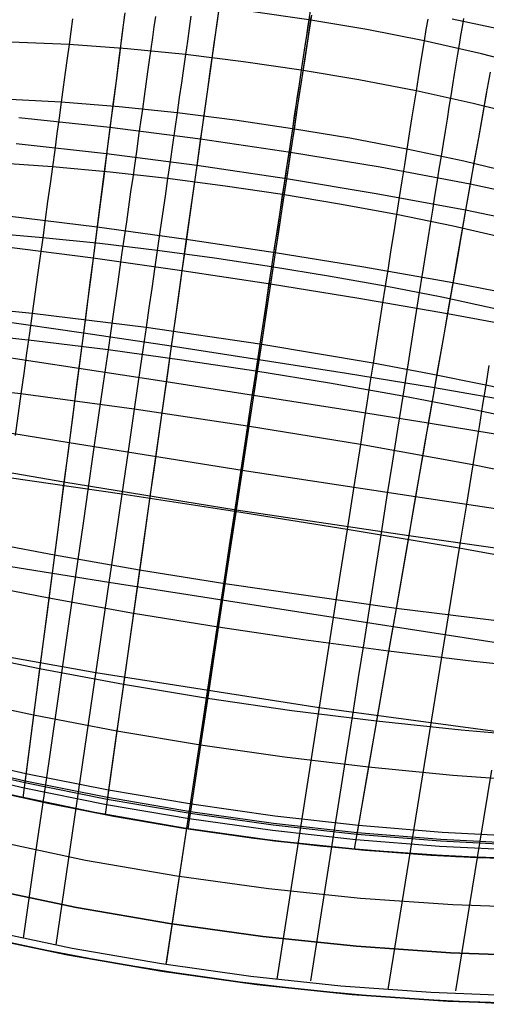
# Model space of a CAD drawing. Header units: millimetres. Extents: x -58 to 58, y -58 to 58.
# Tile 24 of 95: x -12 to -2, y -57 to -37. Entities that reach past the tile are written whole.
import ezdxf

# ---------------------------------------------------------------- set-up
doc = ezdxf.new("R2010")
doc.units = ezdxf.units.MM
doc.header["$MEASUREMENT"] = 0
doc.layers.add('Predefinito', color=5, linetype='Continuous')

msp = doc.modelspace()

# ---------------------------------------------------------------- linework, layer by layer
at = {"layer": 'Predefinito'}
for points in [[(17.556, -51.595), (15.764, -52.17), (13.954, -52.683), (12.127, -53.134), (10.286, -53.521), (8.433, -53.844), (6.569, -54.103), (4.698, -54.297), (2.821, -54.427), (0.941, -54.492), (-0.941, -54.492), (-2.821, -54.427), (-4.698, -54.297), (-6.569, -54.103), (-8.433, -53.844), (-10.286, -53.521), (-12.127, -53.134)], [(-12.127, -53.134), (-10.286, -53.521), (-8.433, -53.844), (-6.569, -54.103), (-4.698, -54.297), (-2.821, -54.427), (-0.941, -54.492), (0.941, -54.492), (2.821, -54.427), (4.698, -54.297), (6.569, -54.103), (8.433, -53.844), (10.286, -53.521), (12.127, -53.134), (13.954, -52.683), (15.764, -52.17), (17.556, -51.595)], [(-12.35, -54.108), (-10.475, -54.503), (-8.587, -54.832), (-6.69, -55.095), (-4.784, -55.293), (-2.873, -55.426), (-0.958, -55.492), (0.958, -55.492), (2.873, -55.426), (4.784, -55.293), (6.69, -55.095), (8.587, -54.832), (10.475, -54.503), (12.35, -54.108), (14.21, -53.65), (16.053, -53.128), (17.878, -52.542)], [(18.2, -53.488), (16.343, -54.085), (14.466, -54.617), (12.572, -55.083), (10.664, -55.485), (8.742, -55.82), (6.81, -56.088), (4.87, -56.29), (2.925, -56.424), (0.975, -56.492), (-0.975, -56.492), (-2.925, -56.424), (-4.87, -56.29), (-6.81, -56.088), (-8.742, -55.82), (-10.664, -55.485), (-12.572, -55.083)], [(-12.572, -55.083), (-10.664, -55.485), (-8.742, -55.82), (-6.81, -56.088), (-4.87, -56.29), (-2.925, -56.424), (-0.975, -56.492), (0.975, -56.492), (2.925, -56.424), (4.87, -56.29), (6.81, -56.088), (8.742, -55.82), (10.664, -55.485), (12.572, -55.083), (14.466, -54.617), (16.343, -54.085), (18.2, -53.488)], [(-12.795, -56.058), (-10.852, -56.467), (-8.897, -56.808), (-6.931, -57.081), (-4.957, -57.286), (-2.976, -57.423), (-0.992, -57.491), (0.992, -57.491), (2.976, -57.423), (4.957, -57.286), (6.931, -57.081), (8.897, -56.808), (10.852, -56.467), (12.795, -56.058), (14.722, -55.583), (16.632, -55.042), (18.522, -54.435)], [(18.522, -54.435), (16.632, -55.042), (14.722, -55.583), (12.795, -56.058), (10.852, -56.467), (8.897, -56.808), (6.931, -57.081), (4.957, -57.286), (2.976, -57.423), (0.992, -57.491), (-0.992, -57.491), (-2.976, -57.423), (-4.957, -57.286), (-6.931, -57.081), (-8.897, -56.808), (-10.852, -56.467), (-12.795, -56.058)]]:
    msp.add_lwpolyline(points, dxfattribs=at)
at = {"layer": 'Predefinito', "extrusion": (0.989873, -0.134334, 0.045888)}
msp.add_lwpolyline([(-54.172, 351.753), (-54.49, 351.861)], dxfattribs=at)
at = {"layer": 'Predefinito'}
for points in [[(-7.699, -36.729, 38.579), (-7.762, -37.175, 38.035), (-7.826, -37.634, 37.503), (-7.893, -38.107, 36.984), (-7.961, -38.592, 36.478), (-8.031, -39.09, 35.984), (-8.102, -39.598, 35.504), (-8.176, -40.118, 35.037), (-8.25, -40.649, 34.584), (-8.326, -41.189, 34.144), (-8.404, -41.738, 33.717), (-8.483, -42.297, 33.305), (-8.563, -42.863, 32.907), (-8.643, -43.435, 32.524), (-8.725, -44.013, 32.156), (-8.807, -44.596, 31.801), (-8.89, -45.184, 31.46), (-8.974, -45.776, 31.131), (-9.058, -46.372, 30.815), (-9.143, -46.971, 30.51), (-9.313, -48.178, 29.934), (-9.485, -49.393, 29.399), (-9.657, -50.613, 28.9), (-9.83, -51.836, 28.433), (-10.073, -53.561, 27.82)], [(-7.706, -36.774, 341.477), (-7.767, -37.209, 342.006), (-7.83, -37.658, 342.523), (-7.895, -38.118, 343.028), (-7.961, -38.591, 343.521), (-8.029, -39.075, 344.002), (-8.099, -39.57, 344.47), (-8.17, -40.075, 344.925), (-8.243, -40.591, 345.368), (-8.317, -41.116, 345.798), (-8.392, -41.649, 346.215), (-8.468, -42.191, 346.619), (-8.546, -42.741, 347.009), (-8.624, -43.297, 347.385), (-8.704, -43.859, 347.748), (-8.784, -44.425, 348.097), (-8.864, -44.996, 348.433), (-8.945, -45.571, 348.757), (-9.027, -46.15, 349.069), (-9.192, -47.317, 349.66), (-9.359, -48.495, 350.21), (-9.526, -49.679, 350.722), (-9.694, -50.868, 351.2), (-9.862, -52.058, 351.649), (-10.029, -53.248, 352.071)], [(-5.819, -36.864, 335.738), (-5.855, -37.097, 336.194), (-5.891, -37.34, 336.643), (-5.93, -37.596, 337.086), (-5.97, -37.862, 337.524), (-6.012, -38.14, 337.956), (-6.056, -38.428, 338.381), (-6.101, -38.727, 338.8), (-6.148, -39.036, 339.212), (-6.196, -39.354, 339.619), (-6.245, -39.682, 340.017), (-6.296, -40.018, 340.41), (-6.348, -40.364, 340.795), (-6.402, -40.719, 341.174), (-6.457, -41.08, 341.543), (-6.513, -41.45, 341.906), (-6.57, -41.828, 342.262), (-6.628, -42.214, 342.611), (-6.687, -42.604, 342.95), (-6.747, -43.002, 343.281), (-6.808, -43.407, 343.605), (-6.871, -43.819, 343.922), (-6.933, -44.233, 344.228), (-6.997, -44.654, 344.525), (-7.062, -45.082, 344.816), (-7.127, -45.515, 345.099), (-7.259, -46.39, 345.637), (-7.395, -47.286, 346.147), (-7.532, -48.194, 346.628), (-7.672, -49.119, 347.083), (-8.812, -56.662, 350.366)], [(-10.747, -37.076, 336.984), (-10.782, -37.338, 337.42), (-10.818, -37.612, 337.85), (-10.856, -37.895, 338.274), (-10.896, -38.188, 338.692), (-10.937, -38.491, 339.104), (-10.979, -38.804, 339.51), (-11.023, -39.126, 339.908), (-11.068, -39.456, 340.299), (-11.114, -39.796, 340.684), (-11.162, -40.144, 341.063), (-11.211, -40.499, 341.433), (-11.261, -40.862, 341.796), (-11.312, -41.232, 342.152), (-11.364, -41.611, 342.502), (-11.417, -41.994, 342.842), (-11.471, -42.384, 343.174), (-11.526, -42.781, 343.499), (-11.583, -43.185, 343.817), (-11.639, -43.592, 344.124), (-11.697, -44.004, 344.424), (-11.755, -44.423, 344.717), (-11.814, -44.848, 345.002), (-11.934, -45.706, 345.545)], [(-9.666, -36.953, 38.093), (-9.724, -37.409, 37.561), (-9.784, -37.878, 37.042), (-9.846, -38.36, 36.536), (-9.909, -38.854, 36.042), (-9.974, -39.359, 35.562), (-10.041, -39.875, 35.094), (-10.109, -40.401, 34.64), (-10.178, -40.937, 34.199), (-10.248, -41.482, 33.772), (-10.32, -42.036, 33.359), (-10.393, -42.598, 32.96), (-10.467, -43.166, 32.576), (-10.541, -43.74, 32.206), (-10.616, -44.319, 31.849), (-10.692, -44.902, 31.506), (-10.769, -45.49, 31.176), (-10.846, -46.081, 30.858), (-10.923, -46.676, 30.551), (-11.079, -47.874, 29.971), (-11.236, -49.08, 29.431), (-11.394, -50.291, 28.927), (-11.552, -51.504, 28.456), (-11.773, -53.213, 27.837)], [(-9.032, -37.032, 43.251), (-9.062, -37.246, 42.883), (-9.092, -37.467, 42.519), (-9.124, -37.697, 42.16), (-9.157, -37.933, 41.804), (-9.192, -38.177, 41.453), (-9.227, -38.428, 41.107), (-9.263, -38.685, 40.764), (-9.3, -38.95, 40.427), (-9.339, -39.22, 40.094), (-9.378, -39.497, 39.766), (-9.418, -39.78, 39.442), (-9.459, -40.069, 39.124), (-9.501, -40.364, 38.81), (-9.544, -40.664, 38.502), (-9.632, -41.281, 37.901), (-9.723, -41.918, 37.321), (-9.816, -42.573, 36.762), (-9.913, -43.246, 36.226), (-10.011, -43.934, 35.714), (-10.111, -44.628, 35.231), (-10.213, -45.336, 34.769), (-10.316, -46.055, 34.329), (-10.421, -46.786, 33.91), (-10.528, -47.527, 33.509), (-10.637, -48.278, 33.126), (-10.746, -49.038, 32.76), (-10.857, -49.805, 32.41), (-10.969, -50.58, 32.074), (-11.081, -51.36, 31.752), (-11.309, -52.935, 31.146), (-11.539, -54.524, 30.582), (-11.769, -56.119, 30.051)], [(-9.671, -36.988, 341.949), (-9.728, -37.432, 342.465), (-9.786, -37.89, 342.97), (-9.846, -38.359, 343.463), (-9.908, -38.839, 343.944), (-9.971, -39.33, 344.412), (-10.036, -39.832, 344.868), (-10.101, -40.343, 345.311), (-10.169, -40.864, 345.742), (-10.237, -41.394, 346.16), (-10.307, -41.932, 346.565), (-10.377, -42.477, 346.956), (-10.449, -43.029, 347.333), (-10.521, -43.587, 347.697), (-10.594, -44.149, 348.048), (-10.668, -44.716, 348.386), (-10.742, -45.286, 348.711), (-10.817, -45.861, 349.025), (-10.968, -47.019, 349.62), (-11.12, -48.188, 350.174), (-11.274, -49.364, 350.69), (-11.427, -50.544, 351.174), (-11.581, -51.725, 351.627), (-11.734, -52.906, 352.054)], [(-8.296, -37.021, 336.617), (-8.332, -37.275, 337.06), (-8.369, -37.541, 337.498), (-8.409, -37.818, 337.93), (-8.45, -38.105, 338.354), (-8.492, -38.403, 338.773), (-8.536, -38.71, 339.185), (-8.582, -39.028, 339.592), (-8.629, -39.354, 339.99), (-8.677, -39.69, 340.382), (-8.727, -40.034, 340.767), (-8.778, -40.388, 341.146), (-8.83, -40.748, 341.516), (-8.883, -41.116, 341.879), (-8.937, -41.492, 342.235), (-8.993, -41.877, 342.584), (-9.049, -42.265, 342.923), (-9.107, -42.661, 343.255), (-9.165, -43.065, 343.579), (-9.225, -43.475, 343.896), (-9.285, -43.888, 344.202), (-9.346, -44.307, 344.5), (-9.407, -44.732, 344.791), (-9.47, -45.164, 345.074), (-9.597, -46.035, 345.614), (-9.727, -46.927, 346.126), (-9.859, -47.831, 346.608), (-9.993, -48.753, 347.064), (-11.089, -56.26, 350.363)], [(-5.843, -37.018, 43.957), (-5.873, -37.217, 43.58), (-5.904, -37.425, 43.208), (-5.937, -37.64, 42.839), (-5.971, -37.863, 42.475), (-6.005, -38.094, 42.115), (-6.041, -38.332, 41.759), (-6.079, -38.577, 41.408), (-6.117, -38.829, 41.061), (-6.156, -39.089, 40.719), (-6.196, -39.355, 40.381), (-6.237, -39.627, 40.048), (-6.279, -39.906, 39.719), (-6.323, -40.191, 39.396), (-6.367, -40.482, 39.077), (-6.411, -40.779, 38.764), (-6.457, -41.081, 38.455), (-6.551, -41.703, 37.854), (-6.648, -42.344, 37.275), (-6.748, -43.004, 36.717), (-6.85, -43.682, 36.182), (-6.955, -44.375, 35.67), (-7.061, -45.074, 35.189), (-7.168, -45.785, 34.73), (-7.278, -46.509, 34.293), (-7.389, -47.245, 33.876), (-7.501, -47.991, 33.477), (-7.616, -48.746, 33.097), (-7.731, -49.511, 32.734), (-7.848, -50.283, 32.387), (-7.966, -51.062, 32.055), (-8.084, -51.847, 31.736), (-8.324, -53.433, 31.137), (-8.566, -55.032, 30.58), (-8.809, -56.637, 30.057)], [(-5.803, -37.001, 38.561), (-5.871, -37.447, 38.016), (-5.941, -37.906, 37.484), (-6.013, -38.38, 36.965), (-6.087, -38.865, 36.459), (-6.162, -39.363, 35.966), (-6.24, -39.873, 35.485), (-6.319, -40.394, 35.019), (-6.4, -40.924, 34.565), (-6.482, -41.465, 34.126), (-6.565, -42.016, 33.7), (-6.65, -42.575, 33.288), (-6.736, -43.141, 32.89), (-6.823, -43.715, 32.508), (-6.911, -44.293, 32.139), (-7, -44.877, 31.785), (-7.089, -45.466, 31.444), (-7.179, -46.059, 31.116), (-7.27, -46.655, 30.801), (-7.361, -47.255, 30.497), (-7.544, -48.464, 29.922), (-7.729, -49.68, 29.388), (-7.914, -50.902, 28.891), (-8.099, -52.126, 28.426), (-8.361, -53.855, 27.815)], [(-5.811, -37.046, 341.496), (-5.877, -37.481, 342.025), (-5.945, -37.93, 342.542), (-6.015, -38.391, 343.047), (-6.087, -38.864, 343.54), (-6.161, -39.349, 344.02), (-6.236, -39.845, 344.488), (-6.313, -40.351, 344.944), (-6.391, -40.867, 345.386), (-6.471, -41.392, 345.816), (-6.552, -41.926, 346.233), (-6.635, -42.469, 346.636), (-6.719, -43.02, 347.026), (-6.803, -43.576, 347.402), (-6.888, -44.139, 347.764), (-6.975, -44.706, 348.113), (-7.061, -45.278, 348.448), (-7.149, -45.853, 348.772), (-7.237, -46.433, 349.083), (-7.414, -47.602, 349.673), (-7.593, -48.781, 350.221), (-7.773, -49.967, 350.732), (-7.953, -51.157, 351.209), (-8.134, -52.349, 351.656), (-8.314, -53.54, 352.077)], [(-1.108, -38.106, 336.095), (-2.284, -37.801, 336.138), (-3.468, -37.533, 336.169), (-4.658, -37.299, 336.188), (-5.855, -37.097, 336.194), (-7.056, -36.923, 336.188)], [(-3.395, -37.083, 335.254), (-3.431, -37.302, 335.714), (-3.468, -37.533, 336.169), (-3.507, -37.775, 336.617), (-3.548, -38.028, 337.06), (-3.59, -38.293, 337.498), (-3.634, -38.569, 337.93), (-3.68, -38.856, 338.354), (-3.727, -39.152, 338.773), (-3.776, -39.459, 339.185), (-3.826, -39.776, 339.592), (-3.877, -40.101, 339.99), (-3.93, -40.435, 340.382), (-3.985, -40.779, 340.767), (-4.04, -41.131, 341.146), (-4.097, -41.49, 341.516), (-4.155, -41.858, 341.879), (-4.214, -42.233, 342.235), (-4.274, -42.616, 342.584), (-4.335, -43.004, 342.923), (-4.397, -43.4, 343.255), (-4.461, -43.802, 343.579), (-4.525, -44.211, 343.896), (-4.59, -44.623, 344.202), (-4.655, -45.041, 344.5), (-4.722, -45.466, 344.791), (-4.789, -45.896, 345.074), (-4.925, -46.766, 345.614), (-5.065, -47.656, 346.126), (-5.206, -48.558, 346.608), (-5.35, -49.478, 347.064), (-6.52, -56.971, 350.363)], [(-2.655, -37.071, 45.148), (-2.683, -37.243, 44.761), (-2.713, -37.423, 44.378), (-2.744, -37.612, 43.998), (-2.776, -37.809, 43.623), (-2.81, -38.014, 43.251), (-2.845, -38.227, 42.883), (-2.881, -38.447, 42.519), (-2.918, -38.675, 42.16), (-2.956, -38.911, 41.804), (-2.995, -39.154, 41.453), (-3.035, -39.403, 41.107), (-3.077, -39.66, 40.764), (-3.119, -39.923, 40.427), (-3.162, -40.193, 40.094), (-3.207, -40.469, 39.766), (-3.252, -40.751, 39.442), (-3.298, -41.039, 39.124), (-3.345, -41.332, 38.81), (-3.393, -41.632, 38.502), (-3.491, -42.246, 37.901), (-3.592, -42.881, 37.321), (-3.696, -43.534, 36.762), (-3.802, -44.204, 36.226), (-3.911, -44.891, 35.714), (-4.021, -45.58, 35.232), (-4.132, -46.283, 34.772), (-4.245, -46.998, 34.334), (-4.36, -47.725, 33.915), (-4.476, -48.461, 33.515), (-4.594, -49.208, 33.133), (-4.713, -49.963, 32.768), (-4.834, -50.725, 32.418), (-4.955, -51.495, 32.084), (-5.077, -52.271, 31.763), (-5.324, -53.836, 31.157), (-5.573, -55.416, 30.594), (-5.823, -57.002, 30.065)], [(-1.943, -37.286, 39.198), (-2.892, -37.082, 39.163)], [(-1.281, -39.124, 337.85), (-2.454, -38.83, 337.897), (-3.634, -38.569, 337.93), (-4.821, -38.341, 337.949), (-6.012, -38.14, 337.956), (-7.209, -37.966, 337.949), (-8.409, -37.818, 337.93), (-9.612, -37.699, 337.897), (-10.818, -37.612, 337.85), (-12.025, -37.56, 337.791)], [(-2.104, -38.182, 341.944), (-2.183, -38.622, 342.46), (-2.263, -39.075, 342.965), (-2.345, -39.54, 343.458), (-2.43, -40.016, 343.939), (-2.516, -40.503, 344.408), (-2.603, -41, 344.864), (-2.693, -41.508, 345.307), (-2.783, -42.024, 345.738), (-2.876, -42.549, 346.156), (-2.969, -43.083, 346.561), (-3.064, -43.624, 346.952), (-3.16, -44.171, 347.33), (-3.256, -44.724, 347.694), (-3.354, -45.282, 348.045), (-3.452, -45.845, 348.383), (-3.55, -46.411, 348.709), (-3.649, -46.981, 349.023), (-3.849, -48.131, 349.618), (-4.05, -49.291, 350.172), (-4.253, -50.458, 350.689), (-4.456, -51.629, 351.172), (-4.659, -52.802, 351.626), (-4.862, -53.973, 352.054)], [(-1.479, -40.308, 339.51), (-2.649, -40.027, 339.557), (-3.826, -39.776, 339.592), (-5.009, -39.552, 339.612), (-6.196, -39.354, 339.619), (-7.387, -39.179, 339.612), (-8.582, -39.028, 339.592), (-9.78, -38.902, 339.557), (-10.979, -38.804, 339.51), (-12.179, -38.739, 339.448)], [(-2.177, -38.599, 37.566), (-2.26, -39.064, 37.047), (-2.345, -39.541, 36.54), (-2.431, -40.031, 36.047), (-2.52, -40.531, 35.566), (-2.61, -41.043, 35.098), (-2.702, -41.565, 34.644), (-2.795, -42.096, 34.203), (-2.89, -42.637, 33.776), (-2.986, -43.187, 33.363), (-3.084, -43.744, 32.963), (-3.182, -44.307, 32.579), (-3.282, -44.877, 32.209), (-3.382, -45.451, 31.852), (-3.483, -46.03, 31.509), (-3.584, -46.613, 31.178), (-3.687, -47.2, 30.86), (-3.789, -47.79, 30.553), (-3.995, -48.979, 29.973), (-4.203, -50.176, 29.433), (-4.411, -51.378, 28.929), (-4.62, -52.582, 28.457), (-4.915, -54.278, 27.838)], [(-0.66, -40.9, 344.306), (-2.516, -40.503, 344.408), (-4.376, -40.153, 344.468), (-6.236, -39.845, 344.488), (-8.099, -39.57, 344.47), (-9.971, -39.33, 344.412), (-11.855, -39.132, 344.314)], [(-0.759, -41.429, 35.199), (-2.61, -41.043, 35.098), (-4.465, -40.7, 35.039), (-6.319, -40.394, 35.019), (-8.176, -40.118, 35.037), (-10.041, -39.875, 35.094), (-11.916, -39.669, 35.192)], [(-1.699, -41.639, 341.063), (-2.866, -41.372, 341.111), (-4.04, -41.131, 341.146), (-5.219, -40.914, 341.167), (-6.402, -40.719, 341.174), (-7.588, -40.543, 341.167), (-8.778, -40.388, 341.146), (-9.969, -40.254, 341.111), (-11.162, -40.144, 341.063), (-12.355, -40.062, 341.001)], [(-1.041, -42.905, 346.06), (-2.876, -42.549, 346.156), (-4.714, -42.225, 346.213), (-6.552, -41.926, 346.233), (-8.392, -41.649, 346.215), (-10.237, -41.394, 346.16), (-12.09, -41.166, 346.066)], [(-1.938, -43.098, 342.502), (-3.103, -42.846, 342.55), (-4.274, -42.616, 342.584), (-5.449, -42.406, 342.604), (-6.628, -42.214, 342.611), (-7.809, -42.037, 342.604), (-8.993, -41.877, 342.584), (-10.178, -41.734, 342.55), (-11.364, -41.611, 342.502), (-12.55, -41.511, 342.441)], [(-1.157, -43.53, 33.457), (-2.986, -43.187, 33.363), (-4.819, -42.87, 33.307), (-6.65, -42.575, 33.288), (-8.483, -42.297, 33.305), (-10.32, -42.036, 33.359), (-12.164, -41.799, 33.451)], [(-1.037, -44.915, 343.758), (-2.194, -44.663, 343.817), (-3.357, -44.429, 343.863), (-4.525, -44.211, 343.896), (-6.871, -43.819, 343.922), (-9.225, -43.475, 343.896), (-11.583, -43.185, 343.817), (-12.761, -43.066, 343.758)], [(-1.442, -45.038, 347.607), (-3.256, -44.724, 347.694), (-5.073, -44.426, 347.746), (-6.888, -44.139, 347.764), (-8.704, -43.859, 347.748), (-10.521, -43.587, 347.697), (-12.342, -43.327, 347.612)], [(-0.895, -45.501, 35.844), (-2.398, -45.183, 35.768), (-3.911, -44.891, 35.714), (-5.431, -44.623, 35.681), (-6.955, -44.375, 35.67), (-8.483, -44.145, 35.681), (-10.011, -43.934, 35.714), (-11.541, -43.745, 35.768), (-13.069, -43.582, 35.844)], [(-1.575, -45.751, 31.936), (-3.382, -45.451, 31.852), (-5.192, -45.161, 31.802), (-7, -44.877, 31.785), (-8.807, -44.596, 31.801), (-10.616, -44.319, 31.849), (-12.427, -44.048, 31.931)], [(-2.128, -44.261, 343.499), (-2.194, -44.663, 343.817), (-2.26, -45.068, 344.124), (-2.326, -45.478, 344.424), (-2.394, -45.895, 344.717), (-2.463, -46.318, 345.002), (-2.601, -47.172, 345.545), (-2.743, -48.046, 346.061), (-2.886, -48.931, 346.548), (-3.032, -49.834, 347.01), (-4.218, -57.186, 350.354)], [(-0.158, -46.788, 344.88), (-2.463, -46.318, 345.002), (-4.789, -45.896, 345.074), (-7.127, -45.515, 345.099), (-9.47, -45.164, 345.074), (-11.814, -44.848, 345.002), (-14.153, -44.582, 344.88)], [(-1.856, -47.252, 348.947), (-3.649, -46.981, 349.023), (-7.237, -46.433, 349.083), (-10.817, -45.861, 349.025), (-12.606, -45.569, 348.951)], [(-0.222, -48.296, 30.725), (-3.789, -47.79, 30.553), (-7.361, -47.255, 30.497), (-10.923, -46.676, 30.551), (-14.473, -46.063, 30.72)], [(-0.437, -48.462, 345.953), (-2.743, -48.046, 346.061), (-5.065, -47.656, 346.126), (-7.395, -47.286, 346.147), (-9.727, -46.927, 346.126), (-12.057, -46.584, 346.061)], [(-0.509, -49.73, 350.023), (-4.05, -49.291, 350.172), (-7.593, -48.781, 350.221), (-9.359, -48.495, 350.21), (-11.12, -48.188, 350.174), (-14.626, -47.522, 350.027)], [(-0.726, -50.194, 346.918), (-5.35, -49.478, 347.064), (-9.993, -48.753, 347.064), (-14.615, -48.014, 346.918)], [(-0.676, -50.575, 29.568), (-2.438, -50.387, 29.489), (-4.203, -50.176, 29.433), (-5.968, -49.94, 29.399), (-7.729, -49.68, 29.388), (-9.485, -49.393, 29.399), (-11.236, -49.08, 29.431), (-12.981, -48.742, 29.486)], [(-1.022, -51.973, 347.791), (-5.642, -51.348, 347.906), (-10.267, -50.627, 347.906), (-14.857, -49.806, 347.791)], [(-0.954, -51.964, 351.06), (-2.703, -51.813, 351.126), (-4.456, -51.629, 351.172), (-6.207, -51.41, 351.2), (-7.953, -51.157, 351.209), (-9.694, -50.868, 351.2), (-11.427, -50.544, 351.174), (-13.152, -50.186, 351.128)], [(-1.133, -52.875, 28.553), (-2.876, -52.749, 28.496), (-4.62, -52.582, 28.457), (-6.362, -52.375, 28.434), (-8.099, -52.126, 28.426), (-9.83, -51.836, 28.433), (-11.552, -51.504, 28.456), (-13.264, -51.133, 28.494)], [(-1.362, -54.025, 28.088), (-3.095, -53.931, 28.044), (-4.829, -53.786, 28.013), (-6.56, -53.592, 27.995), (-8.285, -53.349, 27.989), (-10.002, -53.058, 27.995), (-11.71, -52.717, 28.012), (-13.405, -52.328, 28.042)], [(-1.399, -54.204, 351.982), (-3.13, -54.114, 352.025), (-4.862, -53.973, 352.054), (-6.591, -53.782, 352.071), (-8.314, -53.54, 352.077), (-10.029, -53.248, 352.072), (-11.734, -52.906, 352.055), (-13.427, -52.515, 352.026)], [(-1.391, -54.169, 28.032), (-3.122, -54.078, 27.989), (-4.855, -53.936, 27.959), (-6.584, -53.744, 27.942), (-8.308, -53.502, 27.936), (-10.024, -53.21, 27.942), (-11.729, -52.868, 27.959), (-13.423, -52.478, 27.988)], [(-1.419, -54.308, 27.978), (-3.149, -54.221, 27.936), (-4.88, -54.082, 27.908), (-6.608, -53.892, 27.891), (-8.33, -53.651, 27.885), (-10.044, -53.358, 27.89), (-11.748, -53.016, 27.907), (-13.44, -52.623, 27.935)], [(-2.072, -52.638, 31.832), (-2.32, -54.152, 31.208), (-2.57, -55.679, 30.626), (-2.822, -57.212, 30.075)], [(-1.116, -54.489, 27.921), (-2.28, -54.453, 27.889), (-3.631, -54.379, 27.859), (-5.229, -54.249, 27.834), (-6.14, -54.153, 27.824), (-7.115, -54.034, 27.818), (-8.144, -53.888, 27.815), (-9.185, -53.72, 27.816), (-10.186, -53.54, 27.821), (-11.124, -53.353, 27.829), (-12.761, -52.985, 27.852)], [(-12.414, -53.068, 352.154), (-11.225, -53.332, 352.17), (-9.898, -53.594, 352.181), (-8.45, -53.841, 352.185), (-6.994, -54.05, 352.181), (-5.628, -54.209, 352.171), (-4.403, -54.322, 352.155), (-3.328, -54.399, 352.136), (-2.38, -54.448, 352.115), (-0.76, -54.495, 352.069)], [(-1.942, -57.472, 30.105), (-3.271, -57.408, 30.098), (-4.598, -57.314, 30.092), (-5.939, -57.189, 30.086), (-7.278, -57.032, 30.082), (-8.628, -56.842, 30.077), (-9.971, -56.622, 30.073), (-11.31, -56.369, 30.07), (-12.644, -56.085, 30.067)], [(-12.582, -55.944, 350.358), (-10.751, -56.326, 350.364), (-8.908, -56.647, 350.366), (-7.055, -56.907, 350.365), (-5.195, -57.106, 350.359), (-3.329, -57.243, 350.349), (-1.462, -57.319, 350.335)]]:
    msp.add_polyline3d(points, dxfattribs=at)

doc.saveas('drawing.dxf')
